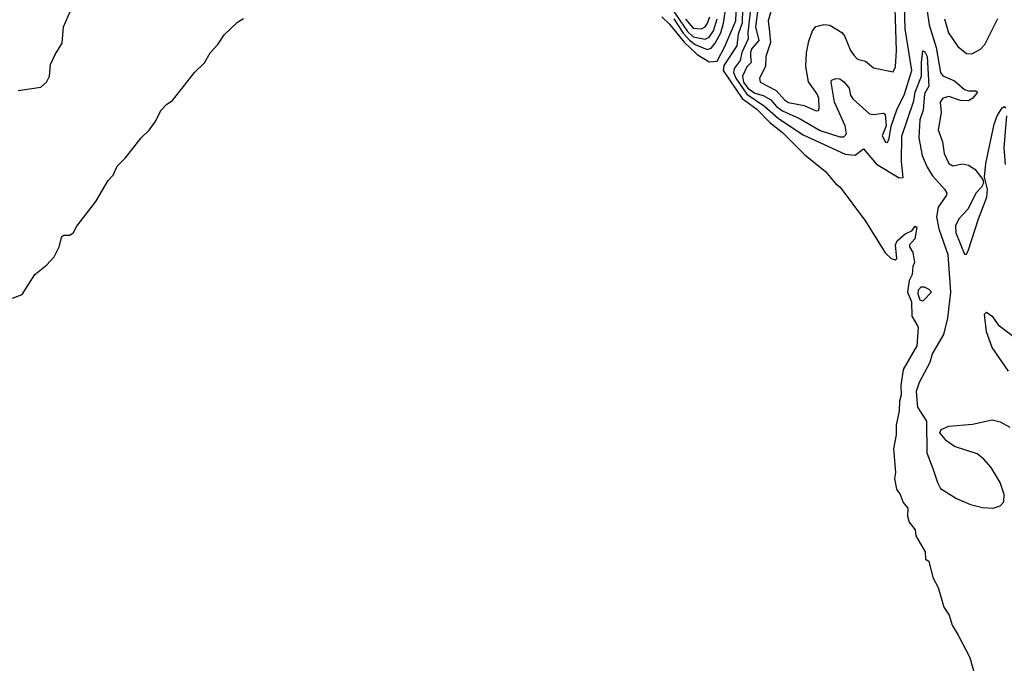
# Model space of a CAD drawing. Extents: x 1493970 to 1595317, y 729910 to 844791.
# Tile 34 of 256: x 1553122 to 1558096, y 739792 to 743041. Entities that reach past the tile are written whole.
import ezdxf

# ---------------------------------------------------------------- set-up
doc = ezdxf.new("R2010")
doc.units = 0

msp = doc.modelspace()

# ---------------------------------------------------------------- linework, layer by layer
at = {"layer": '0CON10XD'}
for points in [[(1556365.5, 743055.5), (1556405, 743018.5), (1556478.2, 742928.2), (1556544.9, 742864.9), (1556605, 742828.7), (1556645, 742832.2), (1556684.4, 742905.6), (1556739.6, 743035), (1556745, 743163.3)], [(1556402.5, 743115), (1556495, 742981.9), (1556525, 742954.7), (1556585, 742943), (1556605, 742953.2), (1556626.6, 742985), (1556645.2, 743044.8)], [(1556426, 743045), (1556473.2, 742973.2), (1556505, 742937.5), (1556535, 742916.3), (1556595, 742889.6), (1556615, 742897.3), (1556635, 742922.6), (1556663.7, 742975), (1556677.4, 743022.6), (1556694.4, 743135)], [(1556852.8, 743105), (1556838.5, 743005), (1556856, 742935), (1556821.3, 742895), (1556813.5, 742875), (1556814.1, 742855.9), (1556817, 742825), (1556795, 742803.7), (1556773.3, 742755), (1556779.2, 742725), (1556799.6, 742695), (1556835, 742669.6), (1556877.4, 742657.4), (1556917.1, 742637.1), (1556945, 742603), (1556975, 742581), (1557061.3, 742541.3), (1557165, 742480.7), (1557265, 742449), (1557285, 742450.3), (1557298.6, 742465), (1557292.7, 742505), (1557237.8, 742625), (1557220.5, 742725), (1557223.7, 742736.3), (1557245, 742744.4), (1557265, 742741.9), (1557285, 742726.7), (1557311.8, 742695), (1557319.6, 742659.6), (1557330.7, 742640.7), (1557415, 742566.2), (1557435, 742562.2), (1557485, 742569.4), (1557494.4, 742564.4), (1557498.6, 742505), (1557479.6, 742455), (1557495, 742422), (1557505, 742421.2), (1557515, 742441.2), (1557524.1, 742504.1), (1557553.3, 742585), (1557590.9, 742665), (1557628.8, 742785), (1557595.6, 742995), (1557591.8, 743105)], [(1556922.6, 743105), (1556902.9, 743035), (1556909.6, 742979.6), (1556915.2, 742925), (1556891.2, 742855), (1556889.5, 742805), (1556858.8, 742745), (1556863.1, 742725), (1556944.1, 742684.1), (1556985, 742636.2), (1557005, 742622.2), (1557085, 742607.5), (1557145, 742580), (1557156.9, 742583.1), (1557160.9, 742595), (1557158.1, 742645), (1557148.7, 742668.7), (1557106.8, 742726.8), (1557092.6, 742805), (1557096.5, 742873.5), (1557107.6, 742932.4), (1557127.5, 742985), (1557144.4, 743005.6), (1557184.3, 743015.7), (1557215, 743013.3), (1557275, 742975.4), (1557288.8, 742958.8), (1557319.3, 742885), (1557335, 742862.5), (1557355, 742841.5), (1557395, 742831.1), (1557435, 742798.6), (1557535, 742778), (1557546.9, 742803.1), (1557550.7, 742885), (1557544.1, 743095)], [(1553115, 742683.8), (1553229.3, 742700.7), (1553257.5, 742725), (1553273.3, 742755), (1553278.8, 742815), (1553301.2, 742865), (1553337.3, 742922.7), (1553344, 743005), (1553379.2, 743085)], [(1556485, 743044.2), (1556525, 742998.7), (1556566.7, 742995), (1556585, 743004.4), (1556595, 743019.2), (1556607.9, 743055)], [(1556774.2, 743095), (1556771.1, 743025), (1556751.6, 742968.4), (1556745, 742909.2), (1556679.7, 742810.3), (1556676.1, 742785), (1556772.2, 742642.2), (1556845, 742589.9), (1556911.4, 742521.4), (1556975, 742471.7), (1557088.3, 742358.3), (1557191.8, 742275), (1557243.3, 742213.3), (1557266.1, 742195), (1557395, 742024.7), (1557494.3, 741864.3), (1557525, 741835.3), (1557545, 741829.1), (1557553.7, 741836.3), (1557545.4, 741904.6), (1557554.8, 741925.2), (1557595, 741960.4), (1557628, 741975), (1557645, 741998.8), (1557653.6, 741993.6), (1557644.6, 741935), (1557616.2, 741905), (1557616.2, 741895), (1557633.8, 741865), (1557642.5, 741815), (1557634.1, 741795.9), (1557630.6, 741755), (1557614.6, 741725), (1557606.8, 741665), (1557626.8, 741616.8), (1557629.1, 741545), (1557656.7, 741495), (1557661.2, 741485), (1557653.1, 741395), (1557584.1, 741275), (1557573.3, 741195), (1557575, 741146.7), (1557566, 741115), (1557563.9, 741066.1), (1557550, 740995), (1557549.1, 740945), (1557535.3, 740874.7), (1557545.6, 740755), (1557540.9, 740725), (1557551.5, 740671.5), (1557570, 740645), (1557585, 740604.4), (1557608, 740575), (1557606.7, 740535), (1557615, 740504), (1557645.9, 740465.9), (1557648.6, 740435), (1557695.7, 740355.7), (1557698.3, 740318.3), (1557715, 740307.5), (1557734.4, 740225), (1557761.5, 740175), (1557790, 740075), (1557817.5, 740035), (1557832.9, 739985), (1557863.3, 739935), (1557921.5, 739821.5), (1557947.9, 739725)], [(1556813.5, 743095), (1556799.9, 742975), (1556802, 742945), (1556769.3, 742875), (1556761.1, 742835), (1556731.3, 742795), (1556728.2, 742775), (1556740.4, 742745), (1556795, 742664.4), (1556884, 742604), (1556955, 742542.4), (1557079.1, 742459.1), (1557291.8, 742361.8), (1557342.6, 742357.4), (1557385, 742388.6), (1557450.8, 742310.8), (1557565, 742242.6), (1557585, 742244.5), (1557576.4, 742325), (1557577.9, 742452.1), (1557638.7, 742631.3), (1557645.5, 742674.5), (1557678.1, 742755), (1557677.5, 742825), (1557685, 742883.3), (1557695, 742878.6), (1557706.2, 742855), (1557714.7, 742705), (1557693.2, 742666.8), (1557686.6, 742583.4), (1557669.8, 742535), (1557664.8, 742445), (1557681.2, 742355), (1557706.6, 742296.6), (1557732.5, 742252.5), (1557794.5, 742185), (1557805.6, 742165), (1557804.4, 742155), (1557762.2, 742095), (1557753, 742045), (1557764.8, 741985), (1557811.2, 741855), (1557823.9, 741665), (1557808.6, 741535), (1557788.2, 741451.8), (1557731.9, 741355), (1557719.6, 741310.4), (1557665, 741210), (1557651.1, 741165), (1557657.5, 741085), (1557702.3, 741015), (1557704, 740855), (1557735.5, 740775), (1557757.8, 740705), (1557773.5, 740675), (1557854.8, 740624.8), (1557925, 740594.2), (1557985, 740578.2), (1558040, 740575), (1558075, 740586.7), (1558092.7, 740607.3), (1558095.4, 740645), (1558074.7, 740704.7), (1558030, 740780), (1557992.3, 740822.3), (1557958.9, 740848.9), (1557845, 740886.2), (1557804, 740915), (1557770, 740955), (1557777, 740973), (1557815, 740990), (1557935, 740998.8), (1558035, 741021.2), (1558075, 741011.2), (1558123.3, 740985)], [(1557704.9, 743095), (1557716.7, 743015), (1557750.9, 742900.9), (1557774.2, 742774.2), (1557785, 742756.9), (1557845, 742732.6), (1557895, 742688.9), (1557915, 742682.2), (1557952.3, 742682.3), (1557960, 742675), (1557937.3, 742645), (1557915, 742632.1), (1557875, 742632.5), (1557815, 742653), (1557785.5, 742645), (1557771.8, 742625), (1557776.8, 742573.2), (1557761.4, 742485), (1557783.1, 742425), (1557792.7, 742365), (1557815, 742314.2), (1557835, 742303.1), (1557885, 742313.1), (1557915, 742307.1), (1557946.6, 742286.6), (1557987.5, 742235), (1557990, 742215), (1557980.8, 742195), (1557951.3, 742165), (1557913.4, 742086.6), (1557865.5, 742035), (1557848.9, 742001.1), (1557850.8, 741965), (1557895, 741857.5), (1557905, 741857.5), (1557915, 741880), (1557964.7, 742035.3), (1558007.9, 742145), (1558010.6, 742185), (1557995.8, 742245.8), (1558001.8, 742315), (1558045, 742514), (1558059.5, 742555), (1558085, 742596), (1558095, 742602.5), (1558102.5, 742595)], [(1553086.7, 741635), (1553135, 741653.4), (1553199.6, 741755), (1553258.5, 741801.5), (1553296.3, 741843.7), (1553322.4, 741895), (1553335, 741946.2), (1553345, 741952.5), (1553375, 741953.8), (1553393.8, 741966.2), (1553411.5, 741998.5), (1553506.3, 742123.7), (1553570.1, 742229.9), (1553594.2, 742255.8), (1553615, 742301.3), (1553657.2, 742342.8), (1553736.6, 742445), (1553776.5, 742483.5), (1553810.1, 742529.9), (1553835, 742583.3), (1553865, 742614.2), (1553895, 742633.6), (1554004.9, 742775.1), (1554056.2, 742823.8), (1554085, 742872.8), (1554124, 742915), (1554154.9, 742965.1), (1554222.5, 743027.5), (1554253, 743047)], [(1557793.5, 743045), (1557813.8, 742975), (1557861.1, 742905), (1557905, 742870), (1557931.4, 742868.6), (1557975, 742892.5), (1557998.1, 742915), (1558063.1, 743046.9)], [(1558106.9, 742555), (1558093.4, 742395), (1558100.3, 742310.3)], [(1557685, 741620), (1557670, 741625), (1557660, 741655), (1557662.3, 741677.7), (1557675, 741692.5), (1557691.7, 741691.7), (1557715, 741680), (1557727.5, 741665), (1557685, 741620)], [(1558117.4, 741267.4), (1558035, 741385.6), (1558006.5, 741465), (1557996.2, 741555), (1558005, 741563.8), (1558033.9, 741543.9), (1558065, 741500), (1558155, 741432.2)]]:
    msp.add_lwpolyline(points, dxfattribs=at)

doc.saveas('drawing.dxf')
